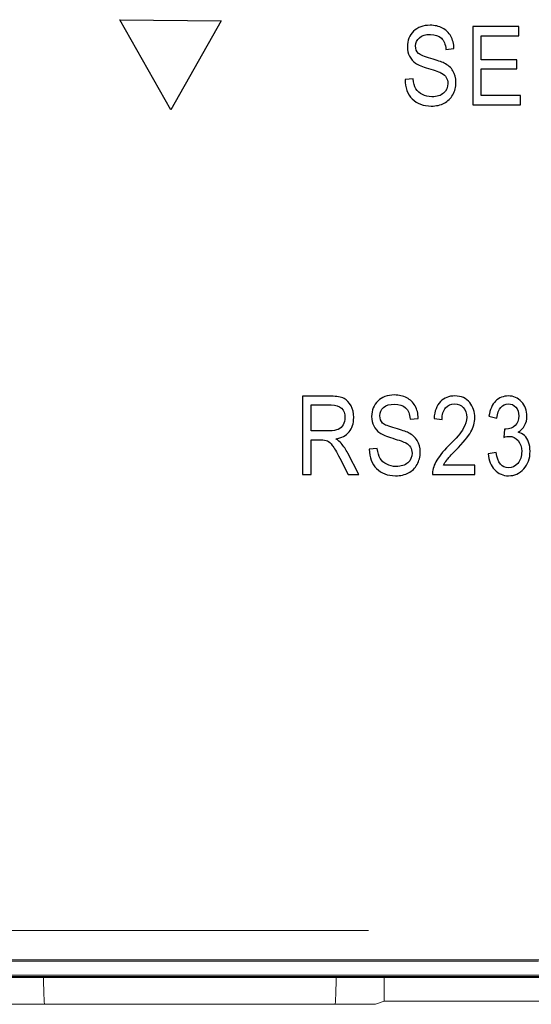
# Model space of a CAD drawing. Header units: millimetres. Extents: x -371 to 373, y -280 to 256.
# Tile 50 of 103: x -270 to -262, y 151 to 167. Entities that reach past the tile are written whole.
import ezdxf

# ---------------------------------------------------------------- set-up
doc = ezdxf.new("R2010")
doc.units = ezdxf.units.MM
doc.header["$MEASUREMENT"] = 0
doc.layers.add('layer 1', color=7, linetype='Continuous')

msp = doc.modelspace()

# ---------------------------------------------------------------- linework, layer by layer
at = {"layer": 'layer 1', "color": 8}
for points, knots in [([(-267.0533, 167.2602), (-267.0533, 167.2602), (-268.6883, 167.2769), (-268.6883, 167.2769), (-268.6883, 167.2769), (-268.6883, 167.2769), (-267.8661, 165.8216), (-267.8661, 165.8216), (-267.8661, 165.8216), (-267.8661, 165.8216), (-267.0533, 167.2602), (-267.0533, 167.2602)], [0, 0, 0, 0, 0.25, 0.25, 0.25, 0.25, 0.5, 0.5, 0.5, 0.5, 1, 1, 1, 1]), ([(-264.0796, 166.3099), (-264.0796, 166.3099), (-263.9491, 166.3222), (-263.9491, 166.3222), (-263.9491, 166.3222), (-263.9423, 166.2528), (-263.9268, 166.1987), (-263.9024, 166.1599), (-263.9024, 166.1599), (-263.878, 166.1211), (-263.8433, 166.09), (-263.798, 166.0664), (-263.798, 166.0664), (-263.7527, 166.0429), (-263.7016, 166.0312), (-263.6451, 166.0312), (-263.6451, 166.0312), (-263.5637, 166.0312), (-263.5005, 166.0512), (-263.4555, 166.0908), (-263.4555, 166.0908), (-263.4105, 166.1308), (-263.3882, 166.1826), (-263.3882, 166.2461), (-263.3882, 166.2461), (-263.3882, 166.2834), (-263.3964, 166.3157), (-263.4129, 166.3437), (-263.4129, 166.3437), (-263.4291, 166.3713), (-263.4537, 166.3942), (-263.487, 166.4119), (-263.487, 166.4119), (-263.5199, 166.4298), (-263.5913, 166.4548), (-263.701, 166.4868), (-263.701, 166.4868), (-263.7986, 166.5156), (-263.868, 166.5448), (-263.9094, 166.5739), (-263.9094, 166.5739), (-263.9509, 166.6033), (-263.9832, 166.6406), (-264.0061, 166.6856), (-264.0061, 166.6856), (-264.0294, 166.7306), (-264.0408, 166.7817), (-264.0408, 166.8384), (-264.0408, 166.8384), (-264.0408, 166.9407), (-264.0079, 167.0242), (-263.9418, 167.0892), (-263.9418, 167.0892), (-263.8759, 167.1542), (-263.7868, 167.1865), (-263.6751, 167.1865), (-263.6751, 167.1865), (-263.5981, 167.1865), (-263.5308, 167.1712), (-263.4731, 167.141), (-263.4731, 167.141), (-263.4155, 167.1104), (-263.3708, 167.0666), (-263.3388, 167.0098), (-263.3388, 167.0098), (-263.307, 166.9531), (-263.29, 166.8861), (-263.2876, 166.809), (-263.2876, 166.809), (-263.2876, 166.809), (-263.4182, 166.7967), (-263.4182, 166.7967), (-263.4182, 166.7967), (-263.4249, 166.8787), (-263.4496, 166.9396), (-263.492, 166.979), (-263.492, 166.979), (-263.534, 167.0187), (-263.5934, 167.0384), (-263.6698, 167.0384), (-263.6698, 167.0384), (-263.7474, 167.0384), (-263.8065, 167.021), (-263.8474, 166.9863), (-263.8474, 166.9863), (-263.8883, 166.9516), (-263.9085, 166.9069), (-263.9085, 166.852), (-263.9085, 166.852), (-263.9085, 166.8008), (-263.8935, 166.7611), (-263.8636, 166.7332), (-263.8636, 166.7332), (-263.8339, 166.705), (-263.7665, 166.6768), (-263.6619, 166.6482), (-263.6619, 166.6482), (-263.5596, 166.6206), (-263.4878, 166.5962), (-263.4464, 166.5759), (-263.4464, 166.5759), (-263.3832, 166.5439), (-263.3356, 166.5018), (-263.3038, 166.4492), (-263.3038, 166.4492), (-263.2718, 166.3966), (-263.2559, 166.334), (-263.2559, 166.2611), (-263.2559, 166.2611), (-263.2559, 166.1887), (-263.2729, 166.1229), (-263.3068, 166.0635), (-263.3068, 166.0635), (-263.3406, 166.0038), (-263.3867, 165.9588), (-263.4449, 165.9277), (-263.4449, 165.9277), (-263.5031, 165.8968), (-263.5731, 165.8812), (-263.6554, 165.8812), (-263.6554, 165.8812), (-263.7833, 165.8812), (-263.8853, 165.9197), (-263.9612, 165.9968), (-263.9612, 165.9968), (-264.0373, 166.0738), (-264.0767, 166.1782), (-264.0796, 166.3099)], [0, 0, 0, 0, 0.030303, 0.030303, 0.030303, 0.030303, 0.0606061, 0.0606061, 0.0606061, 0.0606061, 0.0909091, 0.0909091, 0.0909091, 0.0909091, 0.1212121, 0.1212121, 0.1212121, 0.1212121, 0.1515152, 0.1515152, 0.1515152, 0.1515152, 0.1818182, 0.1818182, 0.1818182, 0.1818182, 0.2121212, 0.2121212, 0.2121212, 0.2121212, 0.2424242, 0.2424242, 0.2424242, 0.2424242, 0.2727273, 0.2727273, 0.2727273, 0.2727273, 0.3030303, 0.3030303, 0.3030303, 0.3030303, 0.3333333, 0.3333333, 0.3333333, 0.3333333, 0.3636364, 0.3636364, 0.3636364, 0.3636364, 0.3939394, 0.3939394, 0.3939394, 0.3939394, 0.4242424, 0.4242424, 0.4242424, 0.4242424, 0.4545455, 0.4545455, 0.4545455, 0.4545455, 0.4848485, 0.4848485, 0.4848485, 0.4848485, 0.5151515, 0.5151515, 0.5151515, 0.5151515, 0.5454545, 0.5454545, 0.5454545, 0.5454545, 0.5757576, 0.5757576, 0.5757576, 0.5757576, 0.6060606, 0.6060606, 0.6060606, 0.6060606, 0.6363636, 0.6363636, 0.6363636, 0.6363636, 0.6666667, 0.6666667, 0.6666667, 0.6666667, 0.6969697, 0.6969697, 0.6969697, 0.6969697, 0.7272727, 0.7272727, 0.7272727, 0.7272727, 0.7575758, 0.7575758, 0.7575758, 0.7575758, 0.7878788, 0.7878788, 0.7878788, 0.7878788, 0.8181818, 0.8181818, 0.8181818, 0.8181818, 0.8484848, 0.8484848, 0.8484848, 0.8484848, 0.8787879, 0.8787879, 0.8787879, 0.8787879, 0.9090909, 0.9090909, 0.9090909, 0.9090909, 0.9393939, 0.9393939, 0.9393939, 0.9393939, 1, 1, 1, 1]), ([(-262.9852, 165.9024), (-262.9852, 165.9024), (-262.9852, 167.1654), (-262.9852, 167.1654), (-262.9852, 167.1654), (-262.9852, 167.1654), (-262.2374, 167.1654), (-262.2374, 167.1654), (-262.2374, 167.1654), (-262.2374, 167.1654), (-262.2374, 167.0172), (-262.2374, 167.0172), (-262.2374, 167.0172), (-262.2374, 167.0172), (-262.8477, 167.0172), (-262.8477, 167.0172), (-262.8477, 167.0172), (-262.8477, 167.0172), (-262.8477, 166.6291), (-262.8477, 166.6291), (-262.8477, 166.6291), (-262.8477, 166.6291), (-262.2744, 166.6291), (-262.2744, 166.6291), (-262.2744, 166.6291), (-262.2744, 166.6291), (-262.2744, 166.481), (-262.2744, 166.481), (-262.2744, 166.481), (-262.2744, 166.481), (-262.8477, 166.481), (-262.8477, 166.481), (-262.8477, 166.481), (-262.8477, 166.481), (-262.8477, 166.0506), (-262.8477, 166.0506), (-262.8477, 166.0506), (-262.8477, 166.0506), (-262.2127, 166.0506), (-262.2127, 166.0506), (-262.2127, 166.0506), (-262.2127, 166.0506), (-262.2127, 165.9024), (-262.2127, 165.9024), (-262.2127, 165.9024), (-262.2127, 165.9024), (-262.9852, 165.9024), (-262.9852, 165.9024)], [0, 0, 0, 0, 0.0769231, 0.0769231, 0.0769231, 0.0769231, 0.1538462, 0.1538462, 0.1538462, 0.1538462, 0.2307692, 0.2307692, 0.2307692, 0.2307692, 0.3076923, 0.3076923, 0.3076923, 0.3076923, 0.3846154, 0.3846154, 0.3846154, 0.3846154, 0.4615385, 0.4615385, 0.4615385, 0.4615385, 0.5384615, 0.5384615, 0.5384615, 0.5384615, 0.6153846, 0.6153846, 0.6153846, 0.6153846, 0.6923077, 0.6923077, 0.6923077, 0.6923077, 0.7692308, 0.7692308, 0.7692308, 0.7692308, 0.8461538, 0.8461538, 0.8461538, 0.8461538, 1, 1, 1, 1]), ([(-265.736, 159.928), (-265.736, 159.928), (-265.736, 161.191), (-265.736, 161.191), (-265.736, 161.191), (-265.736, 161.191), (-265.2771, 161.191), (-265.2771, 161.191), (-265.2771, 161.191), (-265.1812, 161.191), (-265.1107, 161.1792), (-265.0648, 161.1557), (-265.0648, 161.1557), (-265.0192, 161.1322), (-264.9819, 161.0928), (-264.9525, 161.0381), (-264.9525, 161.0381), (-264.9234, 160.9831), (-264.9087, 160.9193), (-264.9087, 160.847), (-264.9087, 160.847), (-264.9087, 160.7514), (-264.9334, 160.6741), (-264.9831, 160.615), (-264.9831, 160.615), (-265.0328, 160.5559), (-265.1051, 160.5183), (-265.1997, 160.5021), (-265.1997, 160.5021), (-265.1612, 160.4792), (-265.1318, 160.4563), (-265.1116, 160.4328), (-265.1116, 160.4328), (-265.071, 160.3846), (-265.0351, 160.3308), (-265.0042, 160.2717), (-265.0042, 160.2717), (-265.0042, 160.2717), (-264.824, 159.928), (-264.824, 159.928), (-264.824, 159.928), (-264.824, 159.928), (-264.996, 159.928), (-264.996, 159.928), (-264.996, 159.928), (-264.996, 159.928), (-265.1345, 160.1902), (-265.1345, 160.1902), (-265.1345, 160.1902), (-265.188, 160.2925), (-265.2283, 160.3619), (-265.2556, 160.3978), (-265.2556, 160.3978), (-265.2827, 160.4337), (-265.3088, 160.4578), (-265.3344, 160.4701), (-265.3344, 160.4701), (-265.3597, 160.4827), (-265.3952, 160.4889), (-265.4408, 160.4889), (-265.4408, 160.4889), (-265.4408, 160.4889), (-265.5984, 160.4889), (-265.5984, 160.4889), (-265.5984, 160.4889), (-265.5984, 160.4889), (-265.5984, 159.928), (-265.5984, 159.928), (-265.5984, 159.928), (-265.5984, 159.928), (-265.736, 159.928), (-265.736, 159.928)], [0, 0, 0, 0, 0.0526316, 0.0526316, 0.0526316, 0.0526316, 0.1052632, 0.1052632, 0.1052632, 0.1052632, 0.1578947, 0.1578947, 0.1578947, 0.1578947, 0.2105263, 0.2105263, 0.2105263, 0.2105263, 0.2631579, 0.2631579, 0.2631579, 0.2631579, 0.3157895, 0.3157895, 0.3157895, 0.3157895, 0.3684211, 0.3684211, 0.3684211, 0.3684211, 0.4210526, 0.4210526, 0.4210526, 0.4210526, 0.4736842, 0.4736842, 0.4736842, 0.4736842, 0.5263158, 0.5263158, 0.5263158, 0.5263158, 0.5789474, 0.5789474, 0.5789474, 0.5789474, 0.6315789, 0.6315789, 0.6315789, 0.6315789, 0.6842105, 0.6842105, 0.6842105, 0.6842105, 0.7368421, 0.7368421, 0.7368421, 0.7368421, 0.7894737, 0.7894737, 0.7894737, 0.7894737, 0.8421053, 0.8421053, 0.8421053, 0.8421053, 0.8947368, 0.8947368, 0.8947368, 0.8947368, 1, 1, 1, 1]), ([(-264.6575, 160.3355), (-264.6575, 160.3355), (-264.527, 160.3478), (-264.527, 160.3478), (-264.527, 160.3478), (-264.5202, 160.2784), (-264.5047, 160.2243), (-264.4803, 160.1855), (-264.4803, 160.1855), (-264.4559, 160.1467), (-264.4212, 160.1156), (-264.3759, 160.092), (-264.3759, 160.092), (-264.3306, 160.0685), (-264.2795, 160.0568), (-264.223, 160.0568), (-264.223, 160.0568), (-264.1416, 160.0568), (-264.0784, 160.0768), (-264.0334, 160.1164), (-264.0334, 160.1164), (-263.9884, 160.1564), (-263.9661, 160.2082), (-263.9661, 160.2717), (-263.9661, 160.2717), (-263.9661, 160.309), (-263.9743, 160.3413), (-263.9908, 160.3693), (-263.9908, 160.3693), (-264.007, 160.3969), (-264.0316, 160.4198), (-264.0649, 160.4375), (-264.0649, 160.4375), (-264.0978, 160.4554), (-264.1692, 160.4804), (-264.2789, 160.5124), (-264.2789, 160.5124), (-264.3765, 160.5412), (-264.4459, 160.5704), (-264.4873, 160.5995), (-264.4873, 160.5995), (-264.5288, 160.6289), (-264.5611, 160.6662), (-264.584, 160.7112), (-264.584, 160.7112), (-264.6073, 160.7562), (-264.6187, 160.8073), (-264.6187, 160.864), (-264.6187, 160.864), (-264.6187, 160.9663), (-264.5858, 161.0498), (-264.5197, 161.1148), (-264.5197, 161.1148), (-264.4538, 161.1798), (-264.3647, 161.2121), (-264.253, 161.2121), (-264.253, 161.2121), (-264.176, 161.2121), (-264.1087, 161.1968), (-264.051, 161.1666), (-264.051, 161.1666), (-263.9934, 161.136), (-263.9487, 161.0922), (-263.9167, 161.0354), (-263.9167, 161.0354), (-263.8849, 160.9787), (-263.8679, 160.9117), (-263.8655, 160.8346), (-263.8655, 160.8346), (-263.8655, 160.8346), (-263.9961, 160.8223), (-263.9961, 160.8223), (-263.9961, 160.8223), (-264.0028, 160.9043), (-264.0275, 160.9652), (-264.0699, 161.0046), (-264.0699, 161.0046), (-264.1119, 161.0443), (-264.1713, 161.064), (-264.2477, 161.064), (-264.2477, 161.064), (-264.3253, 161.064), (-264.3844, 161.0466), (-264.4253, 161.0119), (-264.4253, 161.0119), (-264.4662, 160.9772), (-264.4864, 160.9325), (-264.4864, 160.8776), (-264.4864, 160.8776), (-264.4864, 160.8264), (-264.4714, 160.7867), (-264.4415, 160.7588), (-264.4415, 160.7588), (-264.4118, 160.7306), (-264.3444, 160.7024), (-264.2398, 160.6738), (-264.2398, 160.6738), (-264.1375, 160.6462), (-264.0657, 160.6218), (-264.0243, 160.6015), (-264.0243, 160.6015), (-263.9611, 160.5695), (-263.9135, 160.5274), (-263.8817, 160.4748), (-263.8817, 160.4748), (-263.8497, 160.4222), (-263.8338, 160.3596), (-263.8338, 160.2867), (-263.8338, 160.2867), (-263.8338, 160.2143), (-263.8508, 160.1485), (-263.8847, 160.0891), (-263.8847, 160.0891), (-263.9185, 160.0294), (-263.9646, 159.9844), (-264.0228, 159.9533), (-264.0228, 159.9533), (-264.081, 159.9224), (-264.151, 159.9068), (-264.2333, 159.9068), (-264.2333, 159.9068), (-264.3612, 159.9068), (-264.4632, 159.9453), (-264.5391, 160.0224), (-264.5391, 160.0224), (-264.6152, 160.0994), (-264.6546, 160.2038), (-264.6575, 160.3355)], [0, 0, 0, 0, 0.030303, 0.030303, 0.030303, 0.030303, 0.0606061, 0.0606061, 0.0606061, 0.0606061, 0.0909091, 0.0909091, 0.0909091, 0.0909091, 0.1212121, 0.1212121, 0.1212121, 0.1212121, 0.1515152, 0.1515152, 0.1515152, 0.1515152, 0.1818182, 0.1818182, 0.1818182, 0.1818182, 0.2121212, 0.2121212, 0.2121212, 0.2121212, 0.2424242, 0.2424242, 0.2424242, 0.2424242, 0.2727273, 0.2727273, 0.2727273, 0.2727273, 0.3030303, 0.3030303, 0.3030303, 0.3030303, 0.3333333, 0.3333333, 0.3333333, 0.3333333, 0.3636364, 0.3636364, 0.3636364, 0.3636364, 0.3939394, 0.3939394, 0.3939394, 0.3939394, 0.4242424, 0.4242424, 0.4242424, 0.4242424, 0.4545455, 0.4545455, 0.4545455, 0.4545455, 0.4848485, 0.4848485, 0.4848485, 0.4848485, 0.5151515, 0.5151515, 0.5151515, 0.5151515, 0.5454545, 0.5454545, 0.5454545, 0.5454545, 0.5757576, 0.5757576, 0.5757576, 0.5757576, 0.6060606, 0.6060606, 0.6060606, 0.6060606, 0.6363636, 0.6363636, 0.6363636, 0.6363636, 0.6666667, 0.6666667, 0.6666667, 0.6666667, 0.6969697, 0.6969697, 0.6969697, 0.6969697, 0.7272727, 0.7272727, 0.7272727, 0.7272727, 0.7575758, 0.7575758, 0.7575758, 0.7575758, 0.7878788, 0.7878788, 0.7878788, 0.7878788, 0.8181818, 0.8181818, 0.8181818, 0.8181818, 0.8484848, 0.8484848, 0.8484848, 0.8484848, 0.8787879, 0.8787879, 0.8787879, 0.8787879, 0.9090909, 0.9090909, 0.9090909, 0.9090909, 0.9393939, 0.9393939, 0.9393939, 0.9393939, 1, 1, 1, 1]), ([(-262.9493, 160.0762), (-262.9493, 160.0762), (-262.9493, 159.928), (-262.9493, 159.928), (-262.9493, 159.928), (-262.9493, 159.928), (-263.6355, 159.928), (-263.6355, 159.928), (-263.6355, 159.928), (-263.6372, 159.9883), (-263.619, 160.0559), (-263.5808, 160.1306), (-263.5808, 160.1306), (-263.5426, 160.2049), (-263.4723, 160.2931), (-263.3706, 160.3948), (-263.3706, 160.3948), (-263.2515, 160.5133), (-263.1736, 160.605), (-263.1369, 160.6697), (-263.1369, 160.6697), (-263.1001, 160.7347), (-263.0816, 160.795), (-263.0816, 160.8508), (-263.0816, 160.8508), (-263.0816, 160.9152), (-263.1004, 160.9678), (-263.138, 161.0084), (-263.138, 161.0084), (-263.1757, 161.049), (-263.2221, 161.0692), (-263.2774, 161.0692), (-263.2774, 161.0692), (-263.3368, 161.0692), (-263.3853, 161.0475), (-263.4232, 161.0037), (-263.4232, 161.0037), (-263.4611, 160.9599), (-263.4802, 160.897), (-263.4802, 160.8152), (-263.4802, 160.8152), (-263.4802, 160.8152), (-263.6108, 160.8311), (-263.6108, 160.8311), (-263.6108, 160.8311), (-263.6017, 160.9522), (-263.5673, 161.0434), (-263.5076, 161.1045), (-263.5076, 161.1045), (-263.4482, 161.1657), (-263.37, 161.1962), (-263.2727, 161.1962), (-263.2727, 161.1962), (-263.1669, 161.1962), (-263.0869, 161.1607), (-263.0325, 161.0895), (-263.0325, 161.0895), (-262.9781, 161.0181), (-262.9511, 160.9372), (-262.9511, 160.8464), (-262.9511, 160.8464), (-262.9511, 160.7661), (-262.9722, 160.6891), (-263.0149, 160.6153), (-263.0149, 160.6153), (-263.0575, 160.5412), (-263.1386, 160.4428), (-263.2577, 160.3196), (-263.2577, 160.3196), (-263.3338, 160.242), (-263.3829, 160.1891), (-263.405, 160.1608), (-263.405, 160.1608), (-263.4273, 160.1326), (-263.4453, 160.1044), (-263.4591, 160.0762), (-263.4591, 160.0762), (-263.4591, 160.0762), (-262.9493, 160.0762), (-262.9493, 160.0762)], [0, 0, 0, 0, 0.047619, 0.047619, 0.047619, 0.047619, 0.0952381, 0.0952381, 0.0952381, 0.0952381, 0.1428571, 0.1428571, 0.1428571, 0.1428571, 0.1904762, 0.1904762, 0.1904762, 0.1904762, 0.2380952, 0.2380952, 0.2380952, 0.2380952, 0.2857143, 0.2857143, 0.2857143, 0.2857143, 0.3333333, 0.3333333, 0.3333333, 0.3333333, 0.3809524, 0.3809524, 0.3809524, 0.3809524, 0.4285714, 0.4285714, 0.4285714, 0.4285714, 0.4761905, 0.4761905, 0.4761905, 0.4761905, 0.5238095, 0.5238095, 0.5238095, 0.5238095, 0.5714286, 0.5714286, 0.5714286, 0.5714286, 0.6190476, 0.6190476, 0.6190476, 0.6190476, 0.6666667, 0.6666667, 0.6666667, 0.6666667, 0.7142857, 0.7142857, 0.7142857, 0.7142857, 0.7619048, 0.7619048, 0.7619048, 0.7619048, 0.8095238, 0.8095238, 0.8095238, 0.8095238, 0.8571429, 0.8571429, 0.8571429, 0.8571429, 0.9047619, 0.9047619, 0.9047619, 0.9047619, 1, 1, 1, 1]), ([(-262.7349, 160.2631), (-262.7349, 160.2631), (-262.6079, 160.2843), (-262.6079, 160.2843), (-262.6079, 160.2843), (-262.5814, 160.1173), (-262.5147, 160.0338), (-262.4074, 160.0338), (-262.4074, 160.0338), (-262.3495, 160.0338), (-262.2995, 160.0585), (-262.2569, 160.1076), (-262.2569, 160.1076), (-262.2145, 160.1567), (-262.1934, 160.2205), (-262.1934, 160.2987), (-262.1934, 160.2987), (-262.1934, 160.3722), (-262.2128, 160.4316), (-262.2519, 160.4763), (-262.2519, 160.4763), (-262.2907, 160.5213), (-262.3383, 160.5436), (-262.395, 160.5436), (-262.395, 160.5436), (-262.4192, 160.5436), (-262.4488, 160.5377), (-262.4844, 160.5263), (-262.4844, 160.5263), (-262.4844, 160.5263), (-262.4703, 160.6618), (-262.4703, 160.6618), (-262.4703, 160.6618), (-262.4703, 160.6618), (-262.4503, 160.66), (-262.4503, 160.66), (-262.4503, 160.66), (-262.3877, 160.66), (-262.3368, 160.6794), (-262.2977, 160.7179), (-262.2977, 160.7179), (-262.2586, 160.7564), (-262.2392, 160.8079), (-262.2392, 160.8726), (-262.2392, 160.8726), (-262.2392, 160.9317), (-262.2557, 160.9793), (-262.2883, 161.0152), (-262.2883, 161.0152), (-262.321, 161.0513), (-262.3609, 161.0692), (-262.408, 161.0692), (-262.408, 161.0692), (-262.4568, 161.0692), (-262.4979, 161.0504), (-262.5315, 161.0125), (-262.5315, 161.0125), (-262.565, 160.9746), (-262.5864, 160.917), (-262.5955, 160.8399), (-262.5955, 160.8399), (-262.5955, 160.8399), (-262.7225, 160.8682), (-262.7225, 160.8682), (-262.7225, 160.8682), (-262.7064, 160.9763), (-262.6702, 161.0581), (-262.6141, 161.1133), (-262.6141, 161.1133), (-262.5579, 161.1686), (-262.4897, 161.1962), (-262.41, 161.1962), (-262.41, 161.1962), (-262.3263, 161.1962), (-262.2551, 161.1654), (-262.1966, 161.1033), (-262.1966, 161.1033), (-262.1381, 161.0413), (-262.1087, 160.9634), (-262.1087, 160.869), (-262.1087, 160.869), (-262.1087, 160.8117), (-262.1211, 160.7609), (-262.146, 160.7168), (-262.146, 160.7168), (-262.171, 160.6727), (-262.2057, 160.638), (-262.2504, 160.6127), (-262.2504, 160.6127), (-262.2092, 160.6012), (-262.1749, 160.5821), (-262.1481, 160.5559), (-262.1481, 160.5559), (-262.1211, 160.5295), (-262.0993, 160.4942), (-262.0825, 160.4501), (-262.0825, 160.4501), (-262.0658, 160.4057), (-262.0576, 160.3563), (-262.0576, 160.3019), (-262.0576, 160.3019), (-262.0576, 160.1861), (-262.0917, 160.0912), (-262.1599, 160.0174), (-262.1599, 160.0174), (-262.2284, 159.9436), (-262.3101, 159.9068), (-262.4053, 159.9068), (-262.4053, 159.9068), (-262.4935, 159.9068), (-262.5685, 159.9392), (-262.6299, 160.0036), (-262.6299, 160.0036), (-262.6914, 160.0679), (-262.7264, 160.1544), (-262.7349, 160.2631)], [0, 0, 0, 0, 0.0333333, 0.0333333, 0.0333333, 0.0333333, 0.0666667, 0.0666667, 0.0666667, 0.0666667, 0.1, 0.1, 0.1, 0.1, 0.1333333, 0.1333333, 0.1333333, 0.1333333, 0.1666667, 0.1666667, 0.1666667, 0.1666667, 0.2, 0.2, 0.2, 0.2, 0.2333333, 0.2333333, 0.2333333, 0.2333333, 0.2666667, 0.2666667, 0.2666667, 0.2666667, 0.3, 0.3, 0.3, 0.3, 0.3333333, 0.3333333, 0.3333333, 0.3333333, 0.3666667, 0.3666667, 0.3666667, 0.3666667, 0.4, 0.4, 0.4, 0.4, 0.4333333, 0.4333333, 0.4333333, 0.4333333, 0.4666667, 0.4666667, 0.4666667, 0.4666667, 0.5, 0.5, 0.5, 0.5, 0.5333333, 0.5333333, 0.5333333, 0.5333333, 0.5666667, 0.5666667, 0.5666667, 0.5666667, 0.6, 0.6, 0.6, 0.6, 0.6333333, 0.6333333, 0.6333333, 0.6333333, 0.6666667, 0.6666667, 0.6666667, 0.6666667, 0.7, 0.7, 0.7, 0.7, 0.7333333, 0.7333333, 0.7333333, 0.7333333, 0.7666667, 0.7666667, 0.7666667, 0.7666667, 0.8, 0.8, 0.8, 0.8, 0.8333333, 0.8333333, 0.8333333, 0.8333333, 0.8666667, 0.8666667, 0.8666667, 0.8666667, 0.9, 0.9, 0.9, 0.9, 0.9333333, 0.9333333, 0.9333333, 0.9333333, 1, 1, 1, 1]), ([(-265.5984, 160.6336), (-265.5984, 160.6336), (-265.3044, 160.6336), (-265.3044, 160.6336), (-265.3044, 160.6336), (-265.24, 160.6336), (-265.1915, 160.6412), (-265.158, 160.6568), (-265.158, 160.6568), (-265.1248, 160.6724), (-265.0986, 160.6968), (-265.0789, 160.73), (-265.0789, 160.73), (-265.0595, 160.7635), (-265.0498, 160.8023), (-265.0498, 160.8464), (-265.0498, 160.8464), (-265.0498, 160.9102), (-265.0683, 160.9605), (-265.1057, 160.9969), (-265.1057, 160.9969), (-265.143, 161.0334), (-265.1983, 161.0516), (-265.2718, 161.0516), (-265.2718, 161.0516), (-265.2718, 161.0516), (-265.5984, 161.0516), (-265.5984, 161.0516), (-265.5984, 161.0516), (-265.5984, 161.0516), (-265.5984, 160.6336), (-265.5984, 160.6336)], [0, 0, 0, 0, 0.1111111, 0.1111111, 0.1111111, 0.1111111, 0.2222222, 0.2222222, 0.2222222, 0.2222222, 0.3333333, 0.3333333, 0.3333333, 0.3333333, 0.4444444, 0.4444444, 0.4444444, 0.4444444, 0.5555556, 0.5555556, 0.5555556, 0.5555556, 0.6666667, 0.6666667, 0.6666667, 0.6666667, 0.7777778, 0.7777778, 0.7777778, 0.7777778, 1, 1, 1, 1])]:
    msp.add_open_spline(points, degree=3, knots=knots, dxfattribs=at)
at = {"layer": 'layer 1', "lineweight": 9}
for points in [[(-270.8117, 152.5566), (-270.8117, 152.5566), (-264.672, 152.5566), (-264.672, 152.5566)], [(-261.9002, 152.0826), (-261.9002, 152.0826), (-286.3511, 152.0826), (-286.3511, 152.0826)], [(-287.1708, 151.8143), (-287.1708, 151.8143), (-260.8928, 151.8143), (-260.8928, 151.8143)], [(-286.3511, 151.8342), (-286.3511, 151.8342), (-261.9002, 151.8342), (-261.9002, 151.8342)], [(-269.9241, 151.7976), (-269.9241, 151.7976), (-270.0582, 151.8143), (-270.0582, 151.8143)], [(-265.1923, 151.7976), (-265.1923, 151.7976), (-269.9241, 151.7976), (-269.9241, 151.7976)], [(-269.9241, 151.7976), (-269.9218, 151.6361), (-269.9165, 151.4866), (-269.9087, 151.3655)], [(-265.2077, 151.3655), (-265.1999, 151.4866), (-265.1946, 151.6361), (-265.1923, 151.7976)], [(-265.0582, 151.8143), (-265.0582, 151.8143), (-265.1923, 151.7976), (-265.1923, 151.7976)], [(-264.4183, 151.8143), (-264.4183, 151.8143), (-264.4183, 151.4181), (-264.4183, 151.4181)], [(-264.5582, 151.3657), (-264.5582, 151.3657), (-270.5582, 151.3657), (-270.5582, 151.3657)], [(-264.4183, 151.4181), (-264.4183, 151.4181), (-264.5582, 151.3657), (-264.5582, 151.3657)], [(-249.1193, 151.4181), (-249.1193, 151.4181), (-264.4183, 151.4181), (-264.4183, 151.4181)]]:
    msp.add_open_spline(points, degree=3, dxfattribs=at)
at = {"layer": 'layer 1', "color": 251, "lineweight": 9}
for points in [[(-261.9194, 152.0651), (-261.9194, 152.0651), (-286.3702, 152.0651), (-286.3702, 152.0651)], [(-287.1899, 151.7968), (-287.1899, 151.7968), (-260.9119, 151.7968), (-260.9119, 151.7968)], [(-286.3702, 151.8166), (-286.3702, 151.8166), (-261.9194, 151.8166), (-261.9194, 151.8166)]]:
    msp.add_open_spline(points, degree=3, dxfattribs=at)

doc.saveas('drawing.dxf')
